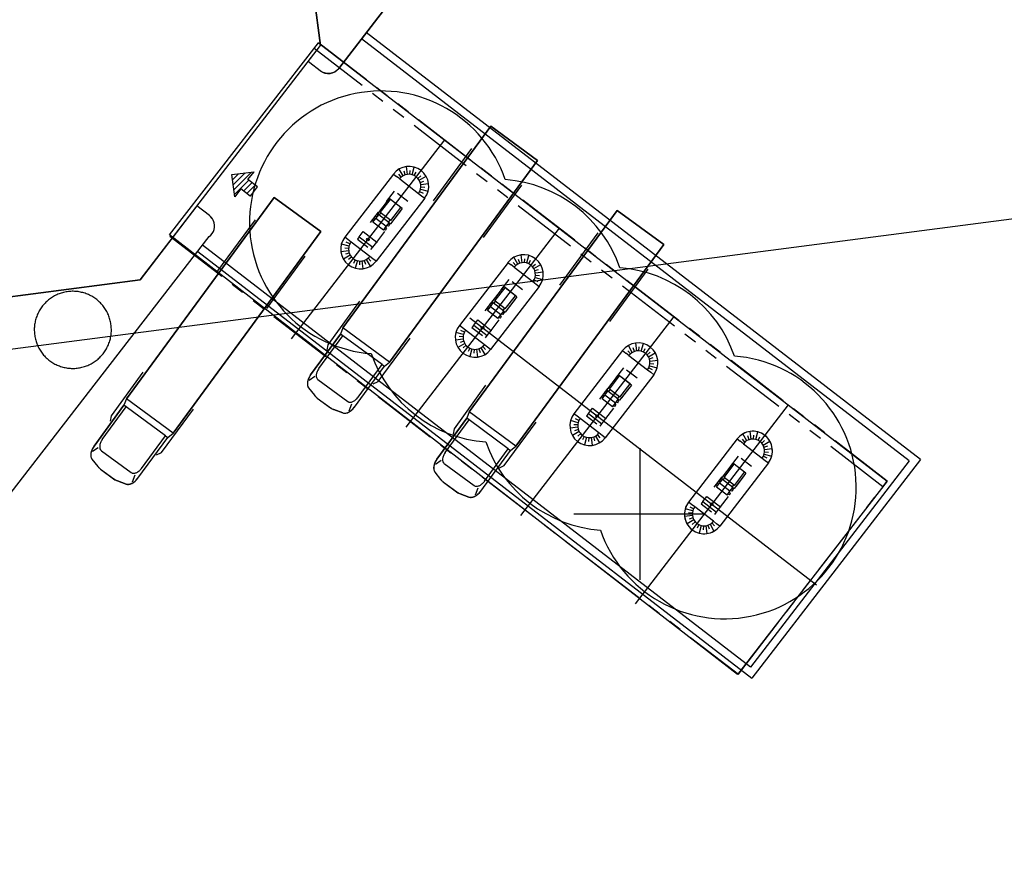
# Model space of a CAD drawing. Extents: x 446224 to 446791, y 446199 to 447379.
# Tile 83 of 113: x 446276 to 446314, y 447287 to 447319. Entities that reach past the tile are written whole.
import ezdxf

# ---------------------------------------------------------------- set-up
doc = ezdxf.new("R2010")
doc.units = 0
doc.header["$LTSCALE"] = 2
doc.header["$MEASUREMENT"] = 0
for name, pattern in [('ACAD_ISO07W100', [0.5, 0.25, -0.25]), ('AUSGEZOGEN', [0]), ('PHANTOM', [2.5, 1.25, -0.25, 0.25, -0.25, 0.25, -0.25])]:
    doc.linetypes.add(name, pattern=pattern)
for name, color, linetype in [('BOESCHG', 250, 'AUSGEZOGEN'), ('DB-Autohof', 15, 'CONTINUOUS'), ('Planeinteilung', 250, 'CONTINUOUS'), ('RAHMEN', 7, 'AUSGEZOGEN')]:
    doc.layers.add(name, color=color, linetype=linetype)

# ---------------------------------------------------------------- blocks, each defined once
blk = doc.blocks.new('1135420')
at = {"layer": 'RAHMEN'}
blk.add_line((25, 415), (25, 5), dxfattribs=at)

msp = doc.modelspace()

# ---------------------------------------------------------------- linework, layer by layer
at = {"layer": 'BOESCHG'}
msp.add_lwpolyline([(446482.746, 447140.555, 0.000007), (446485.092, 447124.399, 0.000282)], format="xyb", dxfattribs=at)
at = {"layer": 'DB-Autohof', "linetype": 'Continuous'}
for p, q in [((446302.381, 447334.891), (446288.555, 447316.944)), ((446288.555, 447316.944), (446302.381, 447334.891)), ((446287.862, 447317.815), (446286.633, 447327.282)), ((446286.633, 447327.282), (446287.862, 447317.815)), ((446287.862, 447317.815), (446286.652, 447327.284)), ((446310.675, 447302.078), (446289.604, 447318.308)), ((446280.997, 447308.904), (446287.862, 447317.815)), ((446280.997, 447308.904), (446287.862, 447317.815)), ((446282.12, 447310.619), (446287.787, 447317.915)), ((446287.394, 447317.208), (446287.862, 447317.815)), ((446287.787, 447317.915), (446309.415, 447301.256)), ((446310.254, 447302.023), (446289.421, 447318.07)), ((446287.457, 447317.159), (446287.394, 447317.208)), ((446287.854, 447316.853), (446287.457, 447317.159)), ((446287.854, 447316.853), (446287.457, 447317.159)), ((446287.927, 447316.806), (446287.854, 447316.853)), ((446288.008, 447316.773), (446287.927, 447316.806)), ((446288.093, 447316.754), (446288.008, 447316.773)), ((446288.18, 447316.75), (446288.093, 447316.754)), ((446288.266, 447316.761), (446288.18, 447316.75)), ((446288.35, 447316.787), (446288.266, 447316.761)), ((446288.427, 447316.827), (446288.35, 447316.787)), ((446288.496, 447316.88), (446288.427, 447316.827)), ((446288.555, 447316.944), (446288.496, 447316.88)), ((446294.338, 447314.744), (446288.716, 447307.079)), ((446288.716, 447307.079), (446294.338, 447314.744)), ((446296.112, 447313.443), (446294.338, 447314.744)), ((446294.338, 447314.744), (446296.112, 447313.443)), ((446292.58, 447314.223), (446286.752, 447306.657)), ((446292.16, 447311.904), (446293.62, 447313.895)), ((446290.49, 447305.778), (446296.112, 447313.443)), ((446296.112, 447313.443), (446290.49, 447305.778)), ((446284.491, 447312.906), (446285.335, 447313.015)), ((446284.517, 447312.707), (446284.749, 447312.939)), ((446284.542, 447312.519), (446284.993, 447312.971)), ((446284.566, 447312.332), (446285.237, 447313.002)), ((446285.104, 447312.715), (446285.335, 447313.015)), ((446291.004, 447312.858), (446290.855, 447313.118)), ((446291.085, 447312.895), (446291.037, 447313.037)), ((446291.171, 447312.914), (446291.132, 447313.212)), ((446291.259, 447312.917), (446291.269, 447313.067)), ((446291.346, 447312.902), (446291.424, 447313.192)), ((446291.428, 447312.871), (446291.495, 447313.005)), ((446284.601, 447312.062), (446284.491, 447312.906)), ((446284.493, 447312.895), (446284.505, 447312.907)), ((446284.59, 447312.144), (446285.137, 447312.69)), ((446284.938, 447312.28), (446285.256, 447312.598)), ((446285.46, 447312.441), (446285.104, 447312.715)), ((446290.635, 447312.926), (446288.786, 447310.526)), ((446290.634, 447312.926), (446290.754, 447312.834)), ((446290.872, 447312.743), (446290.754, 447312.834)), ((446290.932, 447312.807), (446290.834, 447312.92)), ((446290.872, 447312.743), (446291.585, 447312.194)), ((446291.567, 447312.764), (446291.68, 447312.863)), ((446291.618, 447312.692), (446291.878, 447312.842)), ((446291.654, 447312.612), (446291.797, 447312.66)), ((446291.674, 447312.526), (446291.972, 447312.565)), ((446284.832, 447312.362), (446284.601, 447312.062)), ((446285.188, 447312.088), (446284.832, 447312.362)), ((446285.058, 447312.187), (446285.376, 447312.506)), ((446285.457, 447312.436), (446285.188, 447312.088)), ((446291.585, 447312.194), (446291.704, 447312.102)), ((446291.631, 447312.269), (446291.766, 447312.202)), ((446291.663, 447312.351), (446291.952, 447312.273)), ((446291.677, 447312.438), (446291.827, 447312.428)), ((446294.057, 447310.513), (446295.517, 447312.504)), ((446286.1, 447312.041), (446280.479, 447304.376)), ((446280.479, 447304.376), (446286.1, 447312.041)), ((446285.178, 447312.095), (446285.247, 447312.164)), ((446287.874, 447310.74), (446286.1, 447312.041)), ((446286.1, 447312.041), (446287.874, 447310.74)), ((446291.823, 447312.01), (446289.974, 447309.611)), ((446290.471, 447312.003), (446290.023, 447311.421)), ((446290.136, 447311.461), (446290.522, 447311.963)), ((446290.97, 447311.618), (446290.471, 447312.003)), ((446290.919, 447311.658), (446290.522, 447311.963)), ((446291.704, 447312.102), (446291.823, 447312.01)), ((446283.162, 447311.714), (446280.997, 447308.904)), ((446283.638, 447311.348), (446283.162, 447311.714)), ((446283.638, 447311.348), (446283.162, 447311.714)), ((446290.098, 447311.363), (446290.159, 447311.442)), ((446290.532, 447311.156), (446290.136, 447311.461)), ((446290.97, 447311.618), (446290.522, 447311.037)), ((446290.532, 447311.156), (446290.919, 447311.658)), ((446299.139, 447311.547), (446293.518, 447303.882)), ((446293.518, 447303.882), (446299.139, 447311.547)), ((446300.913, 447310.246), (446299.139, 447311.547)), ((446299.139, 447311.547), (446300.913, 447310.246)), ((446283.7, 447311.291), (446283.638, 447311.348)), ((446283.751, 447311.225), (446283.7, 447311.291)), ((446283.791, 447311.151), (446283.751, 447311.225)), ((446283.818, 447311.071), (446283.791, 447311.151)), ((446283.831, 447310.988), (446283.818, 447311.071)), ((446283.923, 447309.201), (446285.383, 447311.192)), ((446289.84, 447311.183), (446289.877, 447311.231)), ((446289.84, 447311.183), (446289.879, 447311.128)), ((446289.855, 447311.096), (446289.965, 447311.239)), ((446290.251, 447310.791), (446289.855, 447311.096)), ((446289.94, 447311.207), (446289.877, 447311.231)), ((446289.95, 447311.326), (446289.986, 447311.374)), ((446289.95, 447311.326), (446289.989, 447311.27)), ((446289.965, 447311.239), (446290.075, 447311.381)), ((446290.361, 447310.934), (446289.965, 447311.239)), ((446290.05, 447311.35), (446289.986, 447311.374)), ((446290.075, 447311.381), (446290.023, 447311.421)), ((446290.471, 447311.076), (446290.075, 447311.381)), ((446290.361, 447310.934), (446290.471, 447311.076)), ((446290.447, 447311.095), (446290.508, 447311.174)), ((446290.471, 447311.076), (446290.522, 447311.037)), ((446282.253, 447303.075), (446287.874, 447310.74)), ((446287.874, 447310.74), (446282.253, 447303.075)), ((446283.745, 447310.669), (446283.786, 447310.742)), ((446283.786, 447310.742), (446283.815, 447310.821)), ((446283.815, 447310.821), (446283.83, 447310.904)), ((446283.83, 447310.904), (446283.831, 447310.988)), ((446289.332, 447310.54), (446289.485, 447310.738)), ((446289.485, 447310.738), (446290, 447310.341)), ((446290.251, 447310.791), (446290.361, 447310.934)), ((446290.339, 447310.799), (446290.275, 447310.823)), ((446290.336, 447310.902), (446290.376, 447310.846)), ((446290.339, 447310.799), (446290.376, 447310.846)), ((446290.449, 447310.942), (446290.385, 447310.965)), ((446290.446, 447311.045), (446290.486, 447310.989)), ((446290.449, 447310.942), (446290.486, 447310.989)), ((446296.937, 447310.867), (446291.109, 447303.301)), ((446296.962, 447308.707), (446298.422, 447310.698)), ((446273.349, 447297.272), (446283.628, 447310.548)), ((446273.349, 447297.272), (446283.628, 447310.548)), ((446303.721, 447293.902), (446282.12, 447310.619)), ((446283.628, 447310.548), (446283.692, 447310.604)), ((446283.692, 447310.604), (446283.745, 447310.669)), ((446288.904, 447310.435), (446288.786, 447310.526)), ((446288.977, 447310.269), (446288.842, 447310.335)), ((446289.023, 447310.344), (446288.904, 447310.435)), ((446289.736, 447309.794), (446289.023, 447310.344)), ((446289.332, 447310.54), (446289.847, 447310.143)), ((446289.847, 447310.143), (446290, 447310.341)), ((446283.196, 447309.989), (446304.267, 447293.759)), ((446283.212, 447309.977), (446283.197, 447309.989)), ((446304.213, 447294.18), (446283.38, 447310.227)), ((446288.934, 447310.011), (446288.636, 447309.972)), ((446288.946, 447310.186), (446288.656, 447310.264)), ((446288.931, 447310.099), (446288.781, 447310.109)), ((446295.292, 447302.581), (446300.913, 447310.246)), ((446300.913, 447310.246), (446295.292, 447302.581)), ((446285.82, 447307.81), (446287.28, 447309.801)), ((446288.99, 447309.845), (446288.73, 447309.695)), ((446288.954, 447309.925), (446288.812, 447309.877)), ((446289.041, 447309.773), (446288.928, 447309.675)), ((446289.18, 447309.666), (446289.113, 447309.532)), ((446289.262, 447309.635), (446289.184, 447309.345)), ((446289.349, 447309.62), (446289.339, 447309.47)), ((446289.437, 447309.623), (446289.476, 447309.325)), ((446289.523, 447309.643), (446289.571, 447309.5)), ((446289.604, 447309.679), (446289.753, 447309.419)), ((446289.676, 447309.73), (446289.774, 447309.617)), ((446289.855, 447309.703), (446289.736, 447309.794)), ((446289.974, 447309.611), (446289.855, 447309.703)), ((446294.992, 447309.569), (446293.143, 447307.17)), ((446294.991, 447309.57), (446295.111, 447309.478)), ((446295.29, 447309.451), (446295.191, 447309.564)), ((446295.362, 447309.502), (446295.212, 447309.762)), ((446295.442, 447309.538), (446295.394, 447309.68)), ((446295.528, 447309.558), (446295.489, 447309.856)), ((446295.616, 447309.561), (446295.626, 447309.71)), ((446295.703, 447309.546), (446295.781, 447309.836)), ((446295.785, 447309.515), (446295.852, 447309.649)), ((446295.229, 447309.387), (446295.111, 447309.478)), ((446295.229, 447309.387), (446295.942, 447308.838)), ((446295.924, 447309.408), (446296.037, 447309.506)), ((446295.976, 447309.336), (446296.236, 447309.485)), ((446296.012, 447309.256), (446296.154, 447309.304)), ((446296.032, 447309.17), (446296.329, 447309.208)), ((446298.859, 447307.316), (446300.319, 447309.307)), ((446280.997, 447308.904), (446272.24, 447307.767)), ((446272.24, 447307.767), (446280.997, 447308.904)), ((446280.997, 447308.904), (446272.24, 447307.767)), ((446295.942, 447308.838), (446296.062, 447308.746)), ((446295.989, 447308.912), (446296.123, 447308.846)), ((446296.02, 447308.995), (446296.309, 447308.917)), ((446296.034, 447309.082), (446296.184, 447309.072)), ((446278.138, 447308.437), (446278.093, 447308.427)), ((446278.183, 447308.446), (446278.138, 447308.437)), ((446278.229, 447308.454), (446278.183, 447308.446)), ((446278.274, 447308.46), (446278.229, 447308.454)), ((446278.32, 447308.464), (446278.274, 447308.46)), ((446278.366, 447308.467), (446278.32, 447308.464)), ((446278.412, 447308.469), (446278.366, 447308.467)), ((446278.458, 447308.469), (446278.412, 447308.469)), ((446278.504, 447308.468), (446278.458, 447308.469)), ((446278.55, 447308.465), (446278.504, 447308.468)), ((446278.596, 447308.461), (446278.55, 447308.465)), ((446278.642, 447308.456), (446278.596, 447308.461)), ((446278.687, 447308.449), (446278.642, 447308.456)), ((446278.733, 447308.44), (446278.687, 447308.449)), ((446278.778, 447308.43), (446278.733, 447308.44)), ((446296.18, 447308.654), (446294.331, 447306.255)), ((446294.828, 447308.646), (446294.38, 447308.065)), ((446294.493, 447308.104), (446294.88, 447308.607)), ((446295.327, 447308.262), (446294.828, 447308.646)), ((446295.276, 447308.302), (446294.88, 447308.607)), ((446296.062, 447308.746), (446296.18, 447308.654)), ((446277.451, 447308.083), (446277.417, 447308.051)), ((446277.485, 447308.113), (446277.451, 447308.083)), ((446277.521, 447308.143), (446277.485, 447308.113)), ((446277.557, 447308.171), (446277.521, 447308.143)), ((446277.594, 447308.199), (446277.557, 447308.171)), ((446277.632, 447308.225), (446277.594, 447308.199)), ((446277.671, 447308.25), (446277.632, 447308.225)), ((446277.71, 447308.273), (446277.671, 447308.25)), ((446277.75, 447308.296), (446277.71, 447308.273)), ((446277.791, 447308.317), (446277.75, 447308.296)), ((446277.833, 447308.336), (446277.791, 447308.317)), ((446277.875, 447308.355), (446277.833, 447308.336)), ((446277.918, 447308.372), (446277.875, 447308.355)), ((446277.961, 447308.388), (446277.918, 447308.372)), ((446278.005, 447308.402), (446277.961, 447308.388)), ((446278.049, 447308.415), (446278.005, 447308.402)), ((446278.093, 447308.427), (446278.049, 447308.415)), ((446278.822, 447308.419), (446278.778, 447308.43)), ((446278.867, 447308.407), (446278.822, 447308.419)), ((446278.91, 447308.393), (446278.867, 447308.407)), ((446278.954, 447308.377), (446278.91, 447308.393)), ((446278.997, 447308.36), (446278.954, 447308.377)), ((446279.039, 447308.342), (446278.997, 447308.36)), ((446279.081, 447308.323), (446279.039, 447308.342)), ((446279.122, 447308.302), (446279.081, 447308.323)), ((446279.162, 447308.28), (446279.122, 447308.302)), ((446279.202, 447308.257), (446279.162, 447308.28)), ((446279.241, 447308.232), (446279.202, 447308.257)), ((446279.279, 447308.207), (446279.241, 447308.232)), ((446279.317, 447308.18), (446279.279, 447308.207)), ((446279.353, 447308.152), (446279.317, 447308.18)), ((446279.389, 447308.123), (446279.353, 447308.152)), ((446279.423, 447308.092), (446279.389, 447308.123)), ((446279.457, 447308.061), (446279.423, 447308.092)), ((446279.49, 447308.029), (446279.457, 447308.061)), ((446288.151, 447306.437), (446289.351, 447308.093)), ((446294.432, 447308.025), (446294.38, 447308.065)), ((446294.456, 447308.007), (446294.517, 447308.086)), ((446294.889, 447307.799), (446294.493, 447308.104)), ((446295.327, 447308.262), (446294.879, 447307.68)), ((446294.889, 447307.799), (446295.276, 447308.302)), ((446277.166, 447307.724), (446277.144, 447307.683)), ((446277.189, 447307.763), (446277.166, 447307.724)), ((446277.214, 447307.802), (446277.189, 447307.763)), ((446277.239, 447307.841), (446277.214, 447307.802)), ((446277.266, 447307.878), (446277.239, 447307.841)), ((446277.294, 447307.914), (446277.266, 447307.878)), ((446277.323, 447307.95), (446277.294, 447307.914)), ((446277.354, 447307.985), (446277.323, 447307.95)), ((446277.385, 447308.018), (446277.354, 447307.985)), ((446277.417, 447308.051), (446277.385, 447308.018)), ((446279.522, 447307.995), (446279.49, 447308.029)), ((446279.552, 447307.961), (446279.522, 447307.995)), ((446279.582, 447307.926), (446279.552, 447307.961)), ((446279.61, 447307.889), (446279.582, 447307.926)), ((446279.637, 447307.852), (446279.61, 447307.889)), ((446279.663, 447307.814), (446279.637, 447307.852)), ((446279.688, 447307.775), (446279.663, 447307.814)), ((446279.712, 447307.736), (446279.688, 447307.775)), ((446279.734, 447307.696), (446279.712, 447307.736)), ((446279.755, 447307.655), (446279.734, 447307.696)), ((446294.197, 447307.827), (446294.234, 447307.875)), ((446294.197, 447307.827), (446294.237, 447307.772)), ((446294.212, 447307.74), (446294.322, 447307.883)), ((446294.608, 447307.435), (446294.212, 447307.74)), ((446294.298, 447307.851), (446294.234, 447307.875)), ((446294.307, 447307.97), (446294.344, 447308.017)), ((446294.307, 447307.97), (446294.346, 447307.914)), ((446294.322, 447307.883), (446294.432, 447308.025)), ((446294.718, 447307.577), (446294.322, 447307.883)), ((446294.407, 447307.993), (446294.344, 447308.017)), ((446294.828, 447307.72), (446294.432, 447308.025)), ((446294.718, 447307.577), (446294.828, 447307.72)), ((446294.804, 447307.738), (446294.865, 447307.818)), ((446294.804, 447307.688), (446294.843, 447307.633)), ((446294.828, 447307.72), (446294.879, 447307.68)), ((446277.016, 447307.339), (446277.006, 447307.294)), ((446277.027, 447307.383), (446277.016, 447307.339)), ((446277.04, 447307.428), (446277.027, 447307.383)), ((446277.054, 447307.472), (446277.04, 447307.428)), ((446277.069, 447307.515), (446277.054, 447307.472)), ((446277.086, 447307.558), (446277.069, 447307.515)), ((446277.104, 447307.6), (446277.086, 447307.558)), ((446277.123, 447307.642), (446277.104, 447307.6)), ((446277.144, 447307.683), (446277.123, 447307.642)), ((446279.775, 447307.613), (446279.755, 447307.655)), ((446279.794, 447307.571), (446279.775, 447307.613)), ((446279.811, 447307.528), (446279.794, 447307.571)), ((446279.827, 447307.485), (446279.811, 447307.528)), ((446279.841, 447307.441), (446279.827, 447307.485)), ((446279.854, 447307.397), (446279.841, 447307.441)), ((446279.866, 447307.353), (446279.854, 447307.397)), ((446279.876, 447307.308), (446279.866, 447307.353)), ((446293.54, 447307.456), (446306.719, 447297.305)), ((446293.689, 447307.183), (446293.842, 447307.381)), ((446293.842, 447307.381), (446294.357, 447306.985)), ((446294.608, 447307.435), (446294.718, 447307.577)), ((446294.696, 447307.443), (446294.633, 447307.467)), ((446294.694, 447307.546), (446294.733, 447307.49)), ((446294.696, 447307.443), (446294.733, 447307.49)), ((446294.806, 447307.585), (446294.743, 447307.609)), ((446294.806, 447307.585), (446294.843, 447307.633)), ((446301.294, 447307.511), (446295.467, 447299.945)), ((446276.978, 447307.066), (446276.977, 447307.02)), ((446276.977, 447307.02), (446276.977, 447306.973)), ((446276.977, 447306.973), (446276.979, 447306.927)), ((446276.981, 447307.112), (446276.978, 447307.066)), ((446276.985, 447307.157), (446276.981, 447307.112)), ((446276.99, 447307.203), (446276.985, 447307.157)), ((446276.997, 447307.249), (446276.99, 447307.203)), ((446277.006, 447307.294), (446276.997, 447307.249)), ((446279.885, 447307.263), (446279.876, 447307.308)), ((446279.892, 447307.217), (446279.885, 447307.263)), ((446279.898, 447307.172), (446279.892, 447307.217)), ((446279.903, 447307.126), (446279.898, 447307.172)), ((446279.906, 447307.08), (446279.903, 447307.126)), ((446279.904, 447306.896), (446279.907, 447306.942)), ((446279.908, 447307.034), (446279.906, 447307.08)), ((446279.907, 447306.942), (446279.908, 447306.988)), ((446279.908, 447306.988), (446279.908, 447307.034)), ((446288.716, 447307.079), (446288.625, 447306.84)), ((446290.49, 447305.778), (446288.716, 447307.079)), ((446293.262, 447307.079), (446293.143, 447307.17)), ((446293.334, 447306.912), (446293.2, 447306.979)), ((446293.38, 447306.987), (446293.262, 447307.079)), ((446294.093, 447306.438), (446293.38, 447306.987)), ((446293.689, 447307.183), (446294.204, 447306.787)), ((446294.204, 447306.787), (446294.357, 447306.985)), ((446276.979, 447306.927), (446276.982, 447306.882)), ((446276.982, 447306.882), (446276.986, 447306.836)), ((446276.986, 447306.836), (446276.992, 447306.79)), ((446276.992, 447306.79), (446277, 447306.745)), ((446277, 447306.745), (446277.009, 447306.699)), ((446277.009, 447306.699), (446277.019, 447306.655)), ((446277.019, 447306.655), (446277.031, 447306.61)), ((446277.031, 447306.61), (446277.044, 447306.566)), ((446277.044, 447306.566), (446277.058, 447306.522)), ((446279.831, 447306.536), (446279.845, 447306.58)), ((446279.845, 447306.58), (446279.858, 447306.624)), ((446279.858, 447306.624), (446279.869, 447306.668)), ((446279.869, 447306.668), (446279.879, 447306.713)), ((446279.879, 447306.713), (446279.887, 447306.759)), ((446279.887, 447306.759), (446279.894, 447306.804)), ((446279.894, 447306.804), (446279.9, 447306.85)), ((446279.9, 447306.85), (446279.904, 447306.896)), ((446288.625, 447306.84), (446287.487, 447305.288)), ((446287.487, 447305.288), (446288.625, 447306.84)), ((446287.801, 447305.533), (446288.712, 447306.776)), ((446288.712, 447306.776), (446288.625, 447306.84)), ((446290.202, 447305.683), (446288.712, 447306.776)), ((446290.048, 447305.046), (446291.266, 447306.689)), ((446293.291, 447306.655), (446292.994, 447306.616)), ((446293.303, 447306.83), (446293.013, 447306.908)), ((446293.288, 447306.743), (446293.139, 447306.753)), ((446293.311, 447306.569), (446293.169, 447306.521)), ((446277.058, 447306.522), (446277.074, 447306.479)), ((446277.074, 447306.479), (446277.091, 447306.436)), ((446277.091, 447306.436), (446277.11, 447306.394)), ((446277.11, 447306.394), (446277.129, 447306.352)), ((446277.129, 447306.352), (446277.151, 447306.312)), ((446277.151, 447306.312), (446277.173, 447306.271)), ((446277.173, 447306.271), (446277.197, 447306.232)), ((446277.197, 447306.232), (446277.221, 447306.193)), ((446277.221, 447306.193), (446277.247, 447306.155)), ((446279.646, 447306.167), (446279.671, 447306.205)), ((446279.671, 447306.205), (446279.696, 447306.244)), ((446279.696, 447306.244), (446279.719, 447306.284)), ((446279.719, 447306.284), (446279.741, 447306.324)), ((446279.741, 447306.324), (446279.762, 447306.365)), ((446279.762, 447306.365), (446279.781, 447306.407)), ((446279.781, 447306.407), (446279.799, 447306.449)), ((446279.799, 447306.449), (446279.816, 447306.492)), ((446279.816, 447306.492), (446279.831, 447306.536)), ((446288.115, 447306.235), (446288.151, 447306.437)), ((446293.347, 447306.489), (446293.087, 447306.339)), ((446293.398, 447306.417), (446293.285, 447306.318)), ((446293.537, 447306.31), (446293.471, 447306.175)), ((446293.62, 447306.279), (446293.541, 447305.989)), ((446293.706, 447306.264), (446293.696, 447306.114)), ((446293.795, 447306.267), (446293.833, 447305.969)), ((446293.881, 447306.286), (446293.929, 447306.144)), ((446293.961, 447306.322), (446294.111, 447306.062)), ((446294.033, 447306.374), (446294.132, 447306.261)), ((446294.212, 447306.346), (446294.093, 447306.438)), ((446294.331, 447306.255), (446294.212, 447306.346)), ((446299.349, 447306.213), (446297.5, 447303.814)), ((446299.349, 447306.214), (446299.468, 447306.122)), ((446299.647, 447306.095), (446299.548, 447306.208)), ((446299.719, 447306.146), (446299.569, 447306.406)), ((446299.799, 447306.182), (446299.751, 447306.324)), ((446299.885, 447306.202), (446299.847, 447306.499)), ((446299.973, 447306.205), (446299.984, 447306.354)), ((446300.06, 447306.19), (446300.139, 447306.48)), ((446300.143, 447306.159), (446300.209, 447306.293)), ((446277.247, 447306.155), (446277.275, 447306.118)), ((446277.275, 447306.118), (446277.303, 447306.082)), ((446277.303, 447306.082), (446277.333, 447306.046)), ((446277.333, 447306.046), (446277.363, 447306.012)), ((446277.363, 447306.012), (446277.395, 447305.979)), ((446277.395, 447305.979), (446277.428, 447305.946)), ((446277.428, 447305.946), (446277.461, 447305.915)), ((446277.461, 447305.915), (446277.496, 447305.885)), ((446277.496, 447305.885), (446277.532, 447305.855)), ((446277.532, 447305.855), (446277.568, 447305.827)), ((446277.568, 447305.827), (446277.606, 447305.8)), ((446279.291, 447305.809), (446279.328, 447305.836)), ((446279.328, 447305.836), (446279.364, 447305.864)), ((446279.364, 447305.864), (446279.4, 447305.894)), ((446279.4, 447305.894), (446279.434, 447305.924)), ((446279.434, 447305.924), (446279.467, 447305.956)), ((446279.467, 447305.956), (446279.5, 447305.989)), ((446279.5, 447305.989), (446279.531, 447306.023)), ((446279.531, 447306.023), (446279.561, 447306.057)), ((446279.561, 447306.057), (446279.591, 447306.093)), ((446279.591, 447306.093), (446279.619, 447306.129)), ((446279.619, 447306.129), (446279.646, 447306.167)), ((446299.586, 447306.031), (446299.468, 447306.122)), ((446299.586, 447306.031), (446300.299, 447305.481)), ((446300.282, 447306.051), (446300.395, 447306.15)), ((446300.333, 447305.98), (446300.593, 447306.129)), ((446300.369, 447305.899), (446300.511, 447305.947)), ((446300.389, 447305.814), (446300.686, 447305.852)), ((446277.606, 447305.8), (446277.644, 447305.775)), ((446277.644, 447305.775), (446277.683, 447305.75)), ((446277.683, 447305.75), (446277.722, 447305.727)), ((446277.722, 447305.727), (446277.763, 447305.705)), ((446277.763, 447305.705), (446277.804, 447305.684)), ((446277.804, 447305.684), (446277.846, 447305.665)), ((446277.846, 447305.665), (446277.888, 447305.647)), ((446277.888, 447305.647), (446277.931, 447305.63)), ((446277.931, 447305.63), (446277.974, 447305.615)), ((446277.974, 447305.615), (446278.018, 447305.601)), ((446278.018, 447305.601), (446278.063, 447305.588)), ((446278.063, 447305.588), (446278.107, 447305.577)), ((446278.107, 447305.577), (446278.152, 447305.567)), ((446278.152, 447305.567), (446278.197, 447305.559)), ((446278.197, 447305.559), (446278.243, 447305.552)), ((446278.243, 447305.552), (446278.289, 447305.546)), ((446278.289, 447305.546), (446278.335, 447305.542)), ((446278.335, 447305.542), (446278.381, 447305.539)), ((446278.381, 447305.539), (446278.427, 447305.538)), ((446278.427, 447305.538), (446278.473, 447305.538)), ((446278.473, 447305.538), (446278.519, 447305.54)), ((446278.519, 447305.54), (446278.565, 447305.543)), ((446278.565, 447305.543), (446278.61, 447305.548)), ((446278.61, 447305.548), (446278.656, 447305.554)), ((446278.656, 447305.554), (446278.701, 447305.561)), ((446278.701, 447305.561), (446278.747, 447305.57)), ((446278.747, 447305.57), (446278.791, 447305.58)), ((446278.791, 447305.58), (446278.836, 447305.592)), ((446278.836, 447305.592), (446278.88, 447305.605)), ((446278.88, 447305.605), (446278.924, 447305.619)), ((446278.924, 447305.619), (446278.967, 447305.635)), ((446278.967, 447305.635), (446279.01, 447305.652)), ((446279.01, 447305.652), (446279.052, 447305.671)), ((446279.052, 447305.671), (446279.094, 447305.691)), ((446279.094, 447305.691), (446279.135, 447305.712)), ((446279.135, 447305.712), (446279.175, 447305.734)), ((446279.175, 447305.734), (446279.214, 447305.758)), ((446279.214, 447305.758), (446279.253, 447305.783)), ((446279.253, 447305.783), (446279.291, 447305.809)), ((446289.151, 447304.067), (446290.289, 447305.619)), ((446289.151, 447304.067), (446290.289, 447305.619)), ((446289.291, 447304.441), (446290.202, 447305.683)), ((446290.202, 447305.683), (446290.289, 447305.619)), ((446290.289, 447305.619), (446290.49, 447305.778)), ((446300.299, 447305.481), (446300.419, 447305.389)), ((446300.346, 447305.556), (446300.48, 447305.49)), ((446300.377, 447305.639), (446300.667, 447305.56)), ((446300.392, 447305.725), (446300.541, 447305.715)), ((446279.913, 447303.734), (446281.114, 447305.39)), ((446287.383, 447305.084), (446287.368, 447305.016)), ((446287.409, 447305.153), (446287.383, 447305.084)), ((446287.444, 447305.222), (446287.409, 447305.153)), ((446287.646, 447305.227), (446287.432, 447305.079)), ((446287.487, 447305.288), (446287.444, 447305.222)), ((446287.765, 447305.113), (446288.901, 447304.28)), ((446300.538, 447305.298), (446298.689, 447302.899)), ((446299.186, 447305.29), (446298.738, 447304.709)), ((446298.85, 447304.748), (446299.237, 447305.25)), ((446299.685, 447304.906), (446299.186, 447305.29)), ((446299.633, 447304.945), (446299.237, 447305.25)), ((446300.419, 447305.389), (446300.538, 447305.298)), ((446287.368, 447305.016), (446287.362, 447304.951)), ((446287.362, 447304.951), (446287.368, 447304.891)), ((446287.368, 447304.891), (446287.383, 447304.839)), ((446287.383, 447304.839), (446287.409, 447304.795)), ((446287.409, 447304.795), (446287.627, 447304.516)), ((446287.409, 447304.795), (446287.627, 447304.516)), ((446289.866, 447304.951), (446290.048, 447305.046)), ((446292.953, 447303.24), (446294.153, 447304.896)), ((446298.789, 447304.669), (446298.738, 447304.709)), ((446298.813, 447304.651), (446298.874, 447304.73)), ((446299.246, 447304.443), (446298.85, 447304.748)), ((446299.685, 447304.906), (446299.237, 447304.324)), ((446299.246, 447304.443), (446299.633, 447304.945)), ((446280.479, 447304.376), (446280.387, 447304.137)), ((446282.253, 447303.075), (446280.479, 447304.376)), ((446287.627, 447304.516), (446287.735, 447304.412)), ((446287.735, 447304.412), (446288.282, 447304.01)), ((446287.735, 447304.412), (446288.241, 447304.041)), ((446298.555, 447304.471), (446298.591, 447304.519)), ((446298.555, 447304.471), (446298.594, 447304.415)), ((446298.569, 447304.384), (446298.679, 447304.526)), ((446298.966, 447304.079), (446298.569, 447304.384)), ((446298.655, 447304.495), (446298.591, 447304.519)), ((446298.664, 447304.614), (446298.701, 447304.661)), ((446298.664, 447304.614), (446298.704, 447304.558)), ((446298.679, 447304.526), (446298.789, 447304.669)), ((446299.075, 447304.221), (446298.679, 447304.526)), ((446298.765, 447304.637), (446298.701, 447304.661)), ((446299.185, 447304.364), (446298.789, 447304.669)), ((446299.075, 447304.221), (446299.185, 447304.364)), ((446299.161, 447304.332), (446299.2, 447304.277)), ((446299.162, 447304.382), (446299.223, 447304.461)), ((446299.185, 447304.364), (446299.237, 447304.324)), ((446280.387, 447304.137), (446279.249, 447302.585)), ((446279.249, 447302.585), (446280.387, 447304.137)), ((446279.563, 447302.83), (446280.474, 447304.073)), ((446280.474, 447304.073), (446280.387, 447304.137)), ((446281.965, 447302.98), (446280.474, 447304.073)), ((446281.81, 447302.343), (446283.029, 447303.986)), ((446288.282, 447304.01), (446288.373, 447303.969)), ((446288.373, 447303.969), (446288.705, 447303.845)), ((446288.705, 447303.845), (446288.373, 447303.969)), ((446288.948, 447303.93), (446289.055, 447304.189)), ((446288.988, 447303.907), (446289.046, 447303.953)), ((446289.046, 447303.953), (446289.101, 447304.007)), ((446289.101, 447304.007), (446289.151, 447304.067)), ((446289.144, 447304.058), (446289.151, 447304.067)), ((446298.047, 447303.827), (446298.199, 447304.025)), ((446298.199, 447304.025), (446298.714, 447303.629)), ((446298.966, 447304.079), (446299.075, 447304.221)), ((446299.054, 447304.087), (446298.99, 447304.11)), ((446299.051, 447304.19), (446299.09, 447304.134)), ((446299.054, 447304.087), (446299.09, 447304.134)), ((446299.164, 447304.229), (446299.1, 447304.253)), ((446299.164, 447304.229), (446299.2, 447304.277)), ((446305.651, 447304.154), (446299.824, 447296.589)), ((446279.877, 447303.532), (446279.913, 447303.734)), ((446288.705, 447303.845), (446288.754, 447303.833)), ((446288.754, 447303.833), (446288.809, 447303.834)), ((446288.809, 447303.834), (446288.867, 447303.847)), ((446288.867, 447303.847), (446288.927, 447303.872)), ((446288.927, 447303.872), (446288.988, 447303.907)), ((446293.427, 447303.643), (446292.289, 447302.091)), ((446292.289, 447302.091), (446293.427, 447303.643)), ((446292.603, 447302.337), (446293.514, 447303.579)), ((446293.518, 447303.882), (446293.427, 447303.643)), ((446293.514, 447303.579), (446293.427, 447303.643)), ((446295.004, 447302.486), (446293.514, 447303.579)), ((446295.292, 447302.581), (446293.518, 447303.882)), ((446297.619, 447303.722), (446297.5, 447303.814)), ((446297.691, 447303.556), (446297.557, 447303.623)), ((446297.738, 447303.631), (446297.619, 447303.722)), ((446298.451, 447303.082), (446297.738, 447303.631)), ((446298.047, 447303.827), (446298.562, 447303.43)), ((446298.562, 447303.43), (446298.714, 447303.629)), ((446292.917, 447303.039), (446292.953, 447303.24)), ((446294.85, 447301.849), (446296.068, 447303.492)), ((446297.648, 447303.299), (446297.351, 447303.26)), ((446297.66, 447303.474), (446297.37, 447303.552)), ((446297.646, 447303.387), (446297.496, 447303.397)), ((446297.668, 447303.213), (446297.526, 447303.165)), ((446280.913, 447301.364), (446282.052, 447302.916)), ((446280.913, 447301.364), (446282.052, 447302.916)), ((446281.053, 447301.738), (446281.965, 447302.98)), ((446281.965, 447302.98), (446282.052, 447302.916)), ((446282.052, 447302.916), (446282.253, 447303.075)), ((446297.704, 447303.133), (446297.444, 447302.983)), ((446297.756, 447303.061), (446297.643, 447302.962)), ((446297.894, 447302.954), (446297.828, 447302.819)), ((446297.977, 447302.922), (446297.899, 447302.633)), ((446298.064, 447302.908), (446298.054, 447302.758)), ((446298.152, 447302.91), (446298.191, 447302.613)), ((446298.238, 447302.93), (446298.286, 447302.788)), ((446298.318, 447302.966), (446298.468, 447302.706)), ((446298.39, 447303.017), (446298.489, 447302.904)), ((446298.57, 447302.99), (446298.451, 447303.082)), ((446298.689, 447302.899), (446298.57, 447302.99)), ((446303.707, 447302.857), (446301.857, 447300.458)), ((446303.706, 447302.858), (446303.825, 447302.765)), ((446304.004, 447302.739), (446303.905, 447302.852)), ((446304.076, 447302.79), (446303.927, 447303.05)), ((446304.157, 447302.826), (446304.109, 447302.968)), ((446304.243, 447302.846), (446304.204, 447303.143)), ((446304.331, 447302.848), (446304.341, 447302.998)), ((446304.418, 447302.834), (446304.496, 447303.123)), ((446304.5, 447302.802), (446304.567, 447302.937)), ((446279.172, 447302.45), (446279.146, 447302.381)), ((446279.206, 447302.519), (446279.172, 447302.45)), ((446279.408, 447302.524), (446279.194, 447302.376)), ((446279.249, 447302.585), (446279.206, 447302.519)), ((446294.093, 447301.244), (446295.004, 447302.486)), ((446295.004, 447302.486), (446295.091, 447302.422)), ((446295.091, 447302.422), (446295.292, 447302.581)), ((446300, 447302.5), (446300, 447297.5)), ((446300, 447302.5), (446300, 447297.5)), ((446303.944, 447302.674), (446303.825, 447302.765)), ((446303.944, 447302.674), (446304.657, 447302.125)), ((446304.639, 447302.695), (446304.752, 447302.794)), ((446304.69, 447302.624), (446304.95, 447302.773)), ((446304.726, 447302.543), (446304.868, 447302.591)), ((446304.746, 447302.457), (446305.044, 447302.496)), ((446279.13, 447302.313), (446279.125, 447302.248)), ((446279.125, 447302.248), (446279.13, 447302.188)), ((446279.146, 447302.381), (446279.13, 447302.313)), ((446279.13, 447302.188), (446279.146, 447302.136)), ((446279.146, 447302.136), (446279.171, 447302.092)), ((446279.171, 447302.092), (446279.39, 447301.813)), ((446279.171, 447302.092), (446279.39, 447301.813)), ((446279.528, 447302.41), (446280.663, 447301.577)), ((446281.629, 447302.248), (446281.81, 447302.343)), ((446292.289, 447302.091), (446292.246, 447302.025)), ((446293.953, 447300.87), (446295.091, 447302.422)), ((446293.953, 447300.87), (446295.091, 447302.422)), ((446310.675, 447302.078), (446304.267, 447293.759)), ((446304.657, 447302.125), (446304.776, 447302.033)), ((446304.703, 447302.2), (446304.838, 447302.133)), ((446304.734, 447302.282), (446305.024, 447302.204)), ((446304.749, 447302.369), (446304.899, 447302.359)), ((446279.39, 447301.813), (446279.497, 447301.708)), ((446279.497, 447301.708), (446280.045, 447301.307)), ((446279.497, 447301.708), (446280.003, 447301.337)), ((446292.169, 447301.819), (446292.164, 447301.754)), ((446292.164, 447301.754), (446292.169, 447301.694)), ((446292.185, 447301.887), (446292.169, 447301.819)), ((446292.211, 447301.956), (446292.185, 447301.887)), ((446292.246, 447302.025), (446292.211, 447301.956)), ((446292.448, 447302.03), (446292.234, 447301.882)), ((446292.567, 447301.916), (446293.703, 447301.083)), ((446294.668, 447301.754), (446294.85, 447301.849)), ((446304.895, 447301.942), (446303.046, 447299.542)), ((446303.543, 447301.934), (446303.095, 447301.352)), ((446303.207, 447301.392), (446303.594, 447301.894)), ((446304.042, 447301.549), (446303.543, 447301.934)), ((446303.99, 447301.589), (446303.594, 447301.894)), ((446310.254, 447302.023), (446304.213, 447294.18)), ((446304.776, 447302.033), (446304.895, 447301.942)), ((446280.71, 447301.227), (446280.817, 447301.486)), ((446280.864, 447301.304), (446280.913, 447301.364)), ((446280.906, 447301.355), (446280.913, 447301.364)), ((446292.169, 447301.694), (446292.185, 447301.642)), ((446292.185, 447301.642), (446292.211, 447301.598)), ((446292.211, 447301.598), (446292.429, 447301.319)), ((446292.211, 447301.598), (446292.429, 447301.319)), ((446303.146, 447301.313), (446303.095, 447301.352)), ((446303.17, 447301.294), (446303.231, 447301.374)), ((446303.604, 447301.087), (446303.207, 447301.392)), ((446304.042, 447301.549), (446303.594, 447300.968)), ((446303.604, 447301.087), (446303.99, 447301.589)), ((446280.045, 447301.307), (446280.136, 447301.266)), ((446280.136, 447301.266), (446280.467, 447301.142)), ((446280.467, 447301.142), (446280.136, 447301.266)), ((446280.467, 447301.142), (446280.516, 447301.13)), ((446280.516, 447301.13), (446280.571, 447301.131)), ((446280.571, 447301.131), (446280.629, 447301.144)), ((446280.629, 447301.144), (446280.69, 447301.169)), ((446280.69, 447301.169), (446280.75, 447301.204)), ((446280.75, 447301.204), (446280.809, 447301.25)), ((446280.809, 447301.25), (446280.864, 447301.304)), ((446292.429, 447301.319), (446292.537, 447301.215)), ((446292.537, 447301.215), (446293.084, 447300.813)), ((446292.537, 447301.215), (446293.043, 447300.844)), ((446293.75, 447300.733), (446293.857, 447300.992)), ((446302.912, 447301.115), (446302.948, 447301.162)), ((446302.912, 447301.115), (446302.951, 447301.059)), ((446302.927, 447301.028), (446303.037, 447301.17)), ((446303.323, 447300.722), (446302.927, 447301.028)), ((446303.012, 447301.138), (446302.948, 447301.162)), ((446303.022, 447301.257), (446303.058, 447301.305)), ((446303.022, 447301.257), (446303.061, 447301.202)), ((446303.037, 447301.17), (446303.146, 447301.313)), ((446303.433, 447300.865), (446303.037, 447301.17)), ((446303.122, 447301.281), (446303.058, 447301.305)), ((446303.543, 447301.008), (446303.146, 447301.313)), ((446303.433, 447300.865), (446303.543, 447301.008)), ((446303.518, 447300.976), (446303.557, 447300.92)), ((446303.519, 447301.026), (446303.58, 447301.105)), ((446303.543, 447301.008), (446303.594, 447300.968)), ((446309.415, 447301.256), (446303.721, 447293.902)), ((446293.084, 447300.813), (446293.175, 447300.772)), ((446293.175, 447300.772), (446293.506, 447300.648)), ((446293.506, 447300.648), (446293.175, 447300.772)), ((446293.506, 447300.648), (446293.556, 447300.637)), ((446293.556, 447300.637), (446293.61, 447300.637)), ((446293.61, 447300.637), (446293.669, 447300.65)), ((446293.669, 447300.65), (446293.729, 447300.675)), ((446293.729, 447300.675), (446293.789, 447300.71)), ((446293.789, 447300.71), (446293.848, 447300.756)), ((446293.848, 447300.756), (446293.903, 447300.81)), ((446293.903, 447300.81), (446293.953, 447300.87)), ((446293.946, 447300.861), (446293.953, 447300.87)), ((446302.404, 447300.471), (446302.556, 447300.669)), ((446302.557, 447300.669), (446303.071, 447300.272)), ((446303.323, 447300.722), (446303.433, 447300.865)), ((446303.411, 447300.73), (446303.347, 447300.754)), ((446303.408, 447300.833), (446303.448, 447300.778)), ((446303.411, 447300.73), (446303.448, 447300.778)), ((446303.521, 447300.873), (446303.457, 447300.897)), ((446303.521, 447300.873), (446303.557, 447300.92)), ((446301.976, 447300.366), (446301.857, 447300.458)), ((446302.048, 447300.2), (446301.914, 447300.266)), ((446302.095, 447300.275), (446301.976, 447300.366)), ((446302.808, 447299.726), (446302.095, 447300.275)), ((446302.404, 447300.471), (446302.919, 447300.074)), ((446302.919, 447300.074), (446303.071, 447300.272)), ((446302.5, 447300), (446297.5, 447300)), ((446302.5, 447300), (446297.5, 447300)), ((446302.006, 447299.942), (446301.708, 447299.904)), ((446302.017, 447300.117), (446301.728, 447300.196)), ((446302.003, 447300.031), (446301.853, 447300.041)), ((446302.025, 447299.857), (446301.883, 447299.809)), ((446302.062, 447299.776), (446301.802, 447299.627)), ((446302.113, 447299.705), (446302, 447299.606)), ((446302.252, 447299.597), (446302.185, 447299.463)), ((446302.334, 447299.566), (446302.256, 447299.277)), ((446302.421, 447299.552), (446302.411, 447299.402)), ((446302.509, 447299.554), (446302.548, 447299.257)), ((446302.595, 447299.574), (446302.643, 447299.432)), ((446302.676, 447299.61), (446302.825, 447299.35)), ((446302.748, 447299.661), (446302.846, 447299.548)), ((446302.927, 447299.634), (446302.808, 447299.726)), ((446303.046, 447299.542), (446302.927, 447299.634))]:
    msp.add_line(p, q, dxfattribs=at)
at = {"layer": 'DB-Autohof', "linetype": 'PHANTOM'}
for p, q in [((446309.415, 447301.256), (446287.787, 447317.915)), ((446309.247, 447301.038), (446287.619, 447317.697)), ((446282.127, 447310.567), (446303.755, 447293.908)), ((446303.755, 447293.908), (446309.415, 447301.256))]:
    msp.add_line(p, q, dxfattribs=at)
at = {"layer": 'DB-Autohof', "linetype": 'ACAD_ISO07W100'}
for p, q in [((446290.669, 447312.275), (446289.485, 447310.738)), ((446291.183, 447311.878), (446290.669, 447312.275)), ((446290, 447310.341), (446291.183, 447311.878)), ((446289.332, 447310.539), (446289.265, 447310.452)), ((446289.265, 447310.452), (446289.78, 447310.056)), ((446289.78, 447310.056), (446289.847, 447310.143)), ((446295.026, 447308.918), (446293.842, 447307.381)), ((446295.541, 447308.522), (446295.026, 447308.918)), ((446294.357, 447306.985), (446295.541, 447308.522)), ((446293.689, 447307.183), (446293.622, 447307.096)), ((446293.622, 447307.096), (446294.137, 447306.7)), ((446294.137, 447306.7), (446294.204, 447306.787)), ((446299.383, 447305.562), (446298.199, 447304.025)), ((446299.898, 447305.165), (446299.383, 447305.562)), ((446298.714, 447303.628), (446299.898, 447305.165)), ((446298.047, 447303.827), (446297.98, 447303.74)), ((446297.98, 447303.74), (446298.495, 447303.343)), ((446298.495, 447303.343), (446298.562, 447303.43)), ((446303.74, 447302.206), (446302.556, 447300.669)), ((446304.255, 447301.809), (446303.74, 447302.206)), ((446303.071, 447300.272), (446304.255, 447301.809)), ((446302.404, 447300.471), (446302.337, 447300.384)), ((446302.337, 447300.384), (446302.852, 447299.987)), ((446302.852, 447299.987), (446302.919, 447300.074))]:
    msp.add_line(p, q, dxfattribs=at)
at = {"layer": 'DB-Autohof', "linetype": 'Continuous'}
for centre in [(446289.666, 447310.44), (446289.666, 447310.44), (446294.023, 447307.084), (446294.023, 447307.084), (446298.38, 447303.728), (446298.38, 447303.728), (446302.738, 447300.372), (446302.738, 447300.372)]:
    msp.add_circle(centre, 0.05, dxfattribs=at)
for centre, radius, start, end in [((446288.159, 447317.249), 0.5, 232.3886, 322.3907), ((446290.163, 447311.086), 5, 19.0276, 265.7617), ((446291.228, 447312.468), 0.75, 322.3957, 142.3519), ((446291.228, 447312.468), 0.75, 322.3957, 142.3519), ((446291.228, 447312.468), 0.45, 322.4637, 142.3946), ((446291.228, 447312.468), 0.45, 322.4637, 142.3946), ((446294.52, 447307.73), 5, 19.0276, 85.7617), ((446283.332, 447310.952), 0.5, 306.2734, 52.3886), ((446289.379, 447310.069), 0.75, 142.3946, 322.3934), ((446289.379, 447310.069), 0.75, 142.3946, 322.3934), ((446289.379, 447310.069), 0.45, 142.3302, 322.4581), ((446289.379, 447310.069), 0.45, 142.3302, 322.4581), ((446295.585, 447309.112), 0.75, 322.3957, 142.3519), ((446295.585, 447309.112), 0.75, 322.3957, 142.3519), ((446295.585, 447309.112), 0.45, 322.4637, 142.3946), ((446295.585, 447309.112), 0.45, 322.4637, 142.3946), ((446298.877, 447304.374), 5, 19.0276, 85.7617), ((446293.736, 447306.712), 0.75, 142.3946, 322.3934), ((446293.736, 447306.712), 0.75, 142.3946, 322.3934), ((446293.736, 447306.712), 0.45, 142.3302, 322.4581), ((446293.736, 447306.712), 0.45, 142.3302, 322.4581), ((446299.942, 447305.756), 0.75, 322.3957, 142.3519), ((446299.942, 447305.756), 0.75, 322.3957, 142.3519), ((446299.942, 447305.756), 0.45, 322.4637, 142.3946), ((446299.942, 447305.756), 0.45, 322.4637, 142.3946), ((446294.52, 447307.73), 5, 199.0276, 265.7617), ((446303.235, 447301.018), 5, 199.0276, 85.7617), ((446288.203, 447305.224), 0.507, 150.362, 165.5365), ((446288.273, 447305.187), 0.586, 143.7443, 150.6332), ((446287.99, 447304.9), 0.634, 150.3622, 165.5367), ((446288.077, 447304.855), 0.732, 143.7445, 150.6333), ((446288.035, 447305.265), 0.334, 165.1359, 185.2118), ((446287.89, 447305.25), 0.188, 184.8392, 214.3903), ((446287.846, 447305.223), 0.137, 215.4333, 233.7443), ((446287.78, 447304.952), 0.417, 165.1361, 185.2121), ((446287.598, 447304.934), 0.235, 184.8394, 214.3907), ((446287.546, 447304.903), 0.174, 215.658, 218.1067), ((446288.082, 447304.872), 0.577, 218.0685, 220.5928), ((446288.065, 447304.858), 0.555, 220.5969, 225.7963), ((446288.056, 447304.849), 0.542, 225.8012, 231.0836), ((446288.053, 447304.845), 0.538, 231.0889, 233.7443), ((446288.875, 447304.731), 0.507, 301.9522, 317.1266), ((446288.819, 447304.787), 0.586, 316.8554, 323.7443), ((446288.559, 447304.474), 0.538, 233.7446, 236.4), ((446288.561, 447304.478), 0.542, 236.4053, 241.6877), ((446288.568, 447304.489), 0.555, 241.6926, 246.892), ((446288.576, 447304.509), 0.577, 246.8962, 249.4205), ((446288.982, 447304.391), 0.137, 233.7443, 252.0553), ((446288.994, 447304.44), 0.188, 253.0983, 282.6495), ((446288.586, 447304.479), 0.699, 308.7565, 322.9704), ((446288.964, 447304.583), 0.334, 282.2768, 302.3527), ((446288.77, 447304.015), 0.183, 248.9768, 266.927), ((446288.775, 447304.134), 0.302, 267.1629, 292.1284), ((446288.699, 447304.334), 0.516, 291.663, 309.0881), ((446298.094, 447303.356), 0.75, 142.3946, 322.3934), ((446298.094, 447303.356), 0.75, 142.3946, 322.3934), ((446298.094, 447303.356), 0.45, 142.3302, 322.4581), ((446298.094, 447303.356), 0.45, 142.3302, 322.4581), ((446280.035, 447302.484), 0.586, 143.7443, 150.6332), ((446304.3, 447302.399), 0.75, 322.3957, 142.3519), ((446304.3, 447302.399), 0.75, 322.3957, 142.3519), ((446304.3, 447302.399), 0.45, 322.4637, 142.3946), ((446304.3, 447302.399), 0.45, 322.4637, 142.3946), ((446279.752, 447302.197), 0.634, 150.3622, 165.5367), ((446279.84, 447302.152), 0.732, 143.7445, 150.6333), ((446279.798, 447302.562), 0.334, 165.1359, 185.2118), ((446279.652, 447302.547), 0.188, 184.8392, 214.3903), ((446279.966, 447302.521), 0.507, 150.362, 165.5365), ((446298.877, 447304.374), 5, 199.0276, 265.7616), ((446279.542, 447302.249), 0.417, 165.1361, 185.2121), ((446279.361, 447302.231), 0.235, 184.8394, 214.3907), ((446279.309, 447302.2), 0.174, 215.658, 218.1067), ((446279.609, 447302.52), 0.137, 215.4333, 233.7443), ((446292.879, 447301.658), 0.732, 143.7445, 150.6333), ((446292.837, 447302.068), 0.334, 165.1359, 185.2118), ((446293.005, 447302.027), 0.507, 150.362, 165.5365), ((446293.075, 447301.99), 0.586, 143.7443, 150.6332), ((446279.844, 447302.169), 0.577, 218.0685, 220.5928), ((446279.827, 447302.155), 0.555, 220.5969, 225.7963), ((446279.818, 447302.146), 0.542, 225.8012, 231.0836), ((446279.815, 447302.142), 0.538, 231.0889, 233.7443), ((446280.581, 447302.084), 0.586, 316.8554, 323.7443), ((446292.582, 447301.755), 0.417, 165.1361, 185.2121), ((446292.4, 447301.737), 0.235, 184.8394, 214.3907), ((446292.792, 447301.704), 0.634, 150.3622, 165.5367), ((446292.692, 447302.053), 0.188, 184.8392, 214.3903), ((446292.648, 447302.026), 0.137, 215.4333, 233.7443), ((446280.321, 447301.771), 0.538, 233.7446, 236.4), ((446280.324, 447301.775), 0.542, 236.4053, 241.6877), ((446280.744, 447301.687), 0.137, 233.7443, 252.0553), ((446280.756, 447301.737), 0.188, 253.0983, 282.6495), ((446280.349, 447301.776), 0.699, 308.7565, 322.9704), ((446280.727, 447301.88), 0.334, 282.2768, 302.3527), ((446280.637, 447302.028), 0.507, 301.9522, 317.1266), ((446292.348, 447301.706), 0.174, 215.658, 218.1067), ((446280.33, 447301.786), 0.555, 241.6926, 246.892), ((446280.338, 447301.806), 0.577, 246.8962, 249.4205), ((446280.532, 447301.312), 0.183, 248.9768, 266.927), ((446280.538, 447301.431), 0.302, 267.1629, 292.1284), ((446280.461, 447301.631), 0.516, 291.663, 309.0881), ((446292.883, 447301.675), 0.577, 218.0685, 220.5928), ((446292.867, 447301.661), 0.555, 220.5969, 225.7963), ((446292.858, 447301.652), 0.542, 225.8012, 231.0836), ((446292.855, 447301.648), 0.538, 231.0889, 233.7443), ((446293.783, 447301.194), 0.137, 233.7443, 252.0553), ((446293.796, 447301.243), 0.188, 253.0983, 282.6495), ((446293.766, 447301.386), 0.334, 282.2768, 302.3527), ((446293.676, 447301.534), 0.507, 301.9522, 317.1266), ((446293.621, 447301.59), 0.586, 316.8554, 323.7443), ((446293.361, 447301.277), 0.538, 233.7446, 236.4), ((446293.363, 447301.281), 0.542, 236.4053, 241.6877), ((446293.369, 447301.293), 0.555, 241.6926, 246.892), ((446293.378, 447301.313), 0.577, 246.8962, 249.4205), ((446293.572, 447300.818), 0.183, 248.9768, 266.927), ((446293.577, 447300.937), 0.302, 267.1629, 292.1284), ((446293.5, 447301.137), 0.516, 291.663, 309.0881), ((446293.388, 447301.282), 0.699, 308.7565, 322.9704), ((446302.451, 447300), 0.75, 142.3946, 322.3934), ((446302.451, 447300), 0.75, 142.3946, 322.3934), ((446302.451, 447300), 0.45, 142.3302, 322.4581), ((446302.451, 447300), 0.45, 142.3302, 322.4581)]:
    msp.add_arc(centre, radius, start, end, dxfattribs=at)
at = {"layer": 'DB-Autohof', "linetype": 'PHANTOM'}
for centre, start, end in [((446304.3, 447302.399), 322.3957, 142.3519), ((446302.451, 447300), 142.3946, 322.3934)]:
    msp.add_arc(centre, 0.75, start, end, dxfattribs=at)
at = {"layer": 'DB-Autohof', "linetype": 'Continuous'}
for p in [(446289.999, 447310.341), (446289.999, 447310.341), (446294.356, 447306.985), (446294.356, 447306.985), (446298.714, 447303.628), (446298.714, 447303.628), (446303.071, 447300.272), (446303.071, 447300.272)]:
    msp.add_point(p, dxfattribs=at)

# ---------------------------------------------------------------- block references
at = {"layer": 'Planeinteilung', "linetype": 'Continuous', "rotation": 277.4163263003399}
msp.add_blockref('1135420', (446224.107, 447324.702), dxfattribs=at)

doc.saveas('drawing.dxf')
